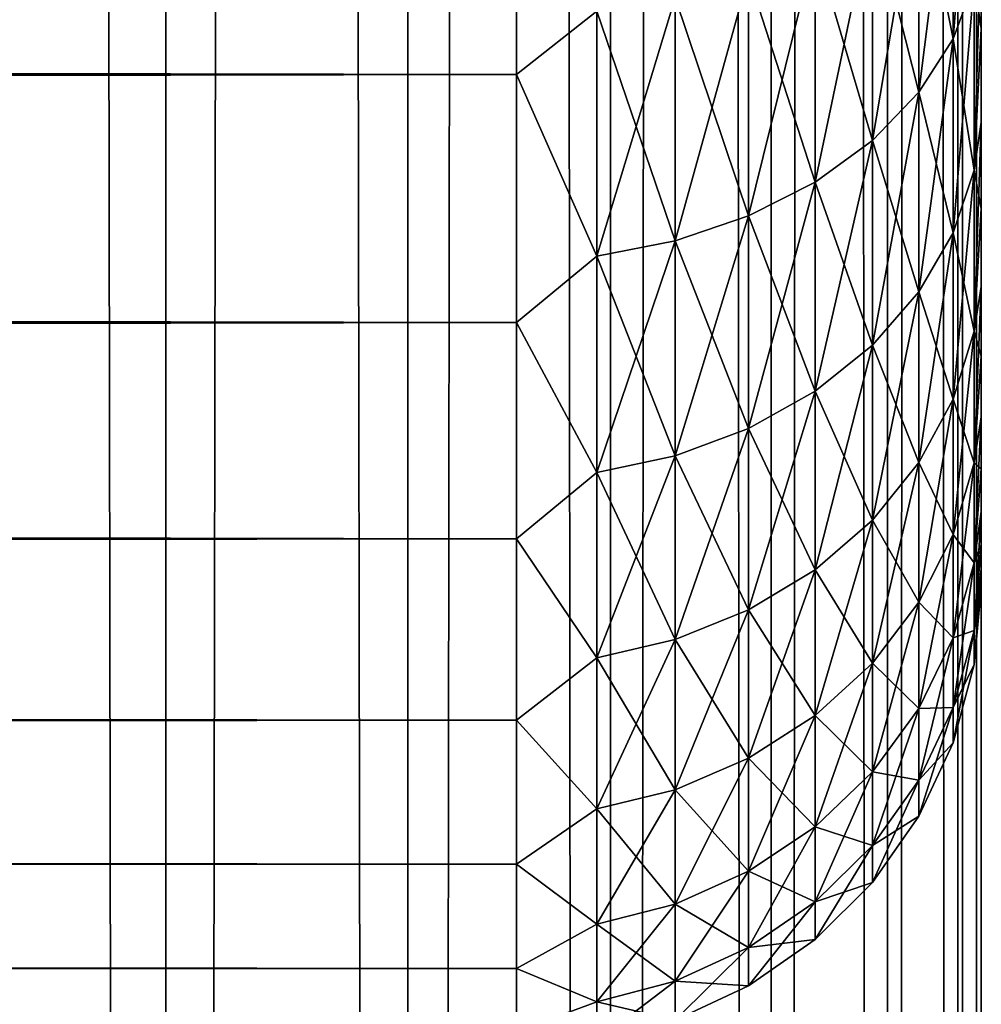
# Model space of a CAD drawing. Extents: x -265 to 265, y 0 to 747.
# Tile 118 of 256: x 260.86 to 265, y 147.71 to 151.95. Entities that reach past the tile are written whole.
import ezdxf

# ---------------------------------------------------------------- set-up
doc = ezdxf.new("R2010")
doc.units = 0
doc.header["$LTSCALE"] = 65.185185
for name, color, linetype in [('33', 7, 'CONTINUOUS'), ('36', 7, 'CONTINUOUS'), ('40', 7, 'CONTINUOUS'), ('87', 7, 'CONTINUOUS'), ('88', 7, 'CONTINUOUS')]:
    doc.layers.add(name, color=color, linetype=linetype)

msp = doc.modelspace()

# ---------------------------------------------------------------- linework, layer by layer
at = {"layer": '33', "color": 7, "linetype": 'CONTINUOUS'}
for points in [[(265, 151.9096, 20.807), (265, 152.3459, 20.3122), (265, 151.9096, 34.193), (265, 151.9096, 20.807)], [(265, 151.9096, 34.193), (265, 152.3459, 20.3122), (265, 152.3459, 34.6878), (265, 151.9096, 34.193)], [(265, 151.5053, 21.3282), (265, 151.9096, 20.807), (265, 151.5053, 33.6718), (265, 151.5053, 21.3282)], [(265, 151.5053, 33.6718), (265, 151.9096, 20.807), (265, 151.9096, 34.193), (265, 151.5053, 33.6718)], [(265, 151.1346, 21.8738), (265, 151.5053, 21.3282), (265, 151.1346, 33.1262), (265, 151.1346, 21.8738)], [(265, 151.1346, 33.1262), (265, 151.5053, 21.3282), (265, 151.5053, 33.6718), (265, 151.1346, 33.1262)], [(265, 150.7988, 22.4416), (265, 151.1346, 21.8738), (265, 150.7988, 32.5584), (265, 150.7988, 22.4416)], [(265, 150.7988, 32.5584), (265, 151.1346, 21.8738), (265, 151.1346, 33.1262), (265, 150.7988, 32.5584)], [(265, 150.4993, 23.0293), (265, 150.7988, 22.4416), (265, 150.4993, 31.9707), (265, 150.4993, 23.0293)], [(265, 150.4993, 31.9707), (265, 150.7988, 22.4416), (265, 150.7988, 32.5584), (265, 150.4993, 31.9707)], [(265, 150.2374, 23.6347), (265, 150.4993, 23.0293), (265, 150.2374, 31.3653), (265, 150.2374, 23.6347)], [(265, 150.2374, 31.3653), (265, 150.4993, 23.0293), (265, 150.4993, 31.9707), (265, 150.2374, 31.3653)], [(265, 150.0139, 24.2553), (265, 150.2374, 23.6347), (265, 150.0139, 30.7447), (265, 150.0139, 24.2553)], [(265, 150.0139, 30.7447), (265, 150.2374, 23.6347), (265, 150.2374, 31.3653), (265, 150.0139, 30.7447)], [(265, 149.8299, 24.8887), (265, 150.0139, 24.2553), (265, 149.8299, 30.1113), (265, 149.8299, 24.8887)], [(265, 149.8299, 30.1113), (265, 150.0139, 24.2553), (265, 150.0139, 30.7447), (265, 149.8299, 30.1113)], [(265, 149.686, 25.5325), (265, 149.8299, 24.8887), (265, 149.686, 29.4675), (265, 149.686, 25.5325)], [(265, 149.686, 29.4675), (265, 149.8299, 24.8887), (265, 149.8299, 30.1113), (265, 149.686, 29.4675)], [(265, 149.5828, 26.184), (265, 149.686, 25.5325), (265, 149.5828, 28.816), (265, 149.5828, 26.184)], [(265, 149.5828, 28.816), (265, 149.686, 25.5325), (265, 149.686, 29.4675), (265, 149.5828, 28.816)], [(265, 149.5207, 26.8407), (265, 149.5828, 26.184), (265, 149.5207, 28.1593), (265, 149.5207, 26.8407)], [(265, 149.5207, 28.1593), (265, 149.5828, 26.184), (265, 149.5828, 28.816), (265, 149.5207, 28.1593)], [(265, 149.5, 27.5), (265, 149.5207, 26.8407), (265, 149.5207, 28.1593), (265, 149.5, 27.5)]]:
    msp.add_3dface(points, dxfattribs=at)
at = {"layer": '36', "color": 7, "linetype": 'CONTINUOUS'}
for points in [[(-263, 151.711, 18.1436), (-263, 152.8992, 17.2127), (263, 151.711, 18.1436), (-263, 151.711, 18.1436)], [(263, 151.711, 18.1436), (-263, 152.8992, 17.2127), (263, 152.8992, 17.2127), (263, 151.711, 18.1436)], [(-263, 152.8992, 37.7873), (-263, 151.711, 36.8564), (263, 152.8992, 37.7873), (-263, 152.8992, 37.7873)], [(263, 152.8992, 37.7873), (-263, 151.711, 36.8564), (263, 151.711, 36.8564), (263, 152.8992, 37.7873)], [(-263, 150.6436, 19.211), (-263, 151.711, 18.1436), (263, 150.6436, 19.211), (-263, 150.6436, 19.211)], [(263, 150.6436, 19.211), (-263, 151.711, 18.1436), (263, 151.711, 18.1436), (263, 150.6436, 19.211)], [(-263, 151.711, 36.8564), (-263, 150.6436, 35.789), (263, 151.711, 36.8564), (-263, 151.711, 36.8564)], [(263, 151.711, 36.8564), (-263, 150.6436, 35.789), (263, 150.6436, 35.789), (263, 151.711, 36.8564)], [(-263, 149.7127, 20.3992), (-263, 150.6436, 19.211), (263, 149.7127, 20.3992), (-263, 149.7127, 20.3992)], [(263, 149.7127, 20.3992), (-263, 150.6436, 19.211), (263, 150.6436, 19.211), (263, 149.7127, 20.3992)], [(-263, 150.6436, 35.789), (-263, 149.7127, 34.6008), (263, 150.6436, 35.789), (-263, 150.6436, 35.789)], [(263, 150.6436, 35.789), (-263, 149.7127, 34.6008), (263, 149.7127, 34.6008), (263, 150.6436, 35.789)], [(-263, 148.9318, 21.691), (-263, 149.7127, 20.3992), (263, 148.9318, 21.691), (-263, 148.9318, 21.691)], [(263, 148.9318, 21.691), (-263, 149.7127, 20.3992), (263, 149.7127, 20.3992), (263, 148.9318, 21.691)], [(-263, 149.7127, 34.6008), (-263, 148.9318, 33.309), (263, 149.7127, 34.6008), (-263, 149.7127, 34.6008)], [(263, 149.7127, 34.6008), (-263, 148.9318, 33.309), (263, 148.9318, 33.309), (263, 149.7127, 34.6008)], [(-263, 148.3123, 23.0674), (-263, 148.9318, 21.691), (263, 148.3123, 23.0674), (-263, 148.3123, 23.0674)], [(263, 148.3123, 23.0674), (-263, 148.9318, 21.691), (263, 148.9318, 21.691), (263, 148.3123, 23.0674)], [(-263, 148.9318, 33.309), (-263, 148.3123, 31.9326), (263, 148.9318, 33.309), (-263, 148.9318, 33.309)], [(263, 148.9318, 33.309), (-263, 148.3123, 31.9326), (263, 148.3123, 31.9326), (263, 148.9318, 33.309)], [(-263, 147.8632, 24.5086), (-263, 148.3123, 23.0674), (263, 147.8632, 24.5086), (-263, 147.8632, 24.5086)], [(263, 147.8632, 24.5086), (-263, 148.3123, 23.0674), (263, 148.3123, 23.0674), (263, 147.8632, 24.5086)], [(-263, 148.3123, 31.9326), (-263, 147.8632, 30.4914), (263, 148.3123, 31.9326), (-263, 148.3123, 31.9326)], [(263, 148.3123, 31.9326), (-263, 147.8632, 30.4914), (263, 147.8632, 30.4914), (263, 148.3123, 31.9326)], [(-263, 147.5911, 25.9933), (-263, 147.8632, 24.5086), (263, 147.5911, 25.9933), (-263, 147.5911, 25.9933)], [(263, 147.5911, 25.9933), (-263, 147.8632, 24.5086), (263, 147.8632, 24.5086), (263, 147.5911, 25.9933)], [(-263, 147.8632, 30.4914), (-263, 147.5911, 29.0067), (263, 147.8632, 30.4914), (-263, 147.8632, 30.4914)], [(263, 147.8632, 30.4914), (-263, 147.5911, 29.0067), (263, 147.5911, 29.0067), (263, 147.8632, 30.4914)]]:
    msp.add_3dface(points, dxfattribs=at)
at = {"layer": '40', "color": 7, "linetype": 'CONTINUOUS'}
for points in [[(264.9696, 152.11, 34.9439), (264.9696, 153.0275, 35.8095), (264.8793, 151.8648, 35.1752), (264.9696, 152.11, 34.9439)], [(264.8793, 151.8648, 35.1752), (264.9696, 153.0275, 35.8095), (264.8793, 152.8108, 36.0677), (264.8793, 151.8648, 35.1752)], [(263, 152.8992, 37.7873), (263, 151.711, 36.8564), (263.3449, 151.9844, 37.0526), (263, 152.8992, 37.7873)], [(263, 151.711, 18.1436), (263, 152.8992, 17.2127), (263.3449, 151.9844, 17.9474), (263, 151.711, 18.1436)], [(264.8793, 152.8108, 18.9323), (264.8793, 151.8648, 19.8248), (264.7317, 152.6076, 18.69), (264.8793, 152.8108, 18.9323)], [(264.8793, 151.8648, 35.1752), (264.8793, 152.8108, 36.0677), (264.7317, 151.6348, 35.3922), (264.8793, 151.8648, 35.1752)], [(264.7317, 151.6348, 35.3922), (264.8793, 152.8108, 36.0677), (264.7317, 152.6076, 36.31), (264.7317, 151.6348, 35.3922)], [(264.8793, 152.8108, 18.9323), (264.9696, 152.11, 20.0561), (264.8793, 151.8648, 19.8248), (264.8793, 152.8108, 18.9323)], [(264.7317, 152.6076, 18.69), (264.7317, 151.6348, 19.6078), (264.5314, 152.4239, 18.4711), (264.7317, 152.6076, 18.69)], [(264.7317, 151.6348, 35.3922), (264.7317, 152.6076, 36.31), (264.5314, 151.4269, 35.5883), (264.7317, 151.6348, 35.3922)], [(264.5314, 151.4269, 35.5883), (264.7317, 152.6076, 36.31), (264.5314, 152.4239, 36.5289), (264.5314, 151.4269, 35.5883)], [(264.7317, 152.6076, 18.69), (264.8793, 151.8648, 19.8248), (264.7317, 151.6348, 19.6078), (264.7317, 152.6076, 18.69)], [(264.5314, 152.4239, 18.4711), (264.5314, 151.4269, 19.4117), (264.2845, 152.2653, 18.2822), (264.5314, 152.4239, 18.4711)], [(264.5314, 151.4269, 35.5883), (264.5314, 152.4239, 36.5289), (264.2845, 151.2475, 35.7575), (264.5314, 151.4269, 35.5883)], [(264.2845, 151.2475, 35.7575), (264.5314, 152.4239, 36.5289), (264.2845, 152.2653, 36.7178), (264.2845, 151.2475, 35.7575)], [(264.5314, 152.4239, 18.4711), (264.7317, 151.6348, 19.6078), (264.5314, 151.4269, 19.4117), (264.5314, 152.4239, 18.4711)], [(265, 152.3459, 20.3122), (265, 151.9096, 20.807), (264.9696, 152.11, 20.0561), (265, 152.3459, 20.3122)], [(265, 151.9096, 34.193), (265, 152.3459, 34.6878), (264.9696, 151.2991, 33.9776), (265, 151.9096, 34.193)], [(264.9696, 151.2991, 33.9776), (265, 152.3459, 34.6878), (264.9696, 152.11, 34.9439), (264.9696, 151.2991, 33.9776)], [(264.2845, 152.2653, 18.2822), (264.2845, 151.2475, 19.2425), (263.9985, 152.1368, 18.129), (264.2845, 152.2653, 18.2822)], [(264.2845, 151.2475, 35.7575), (264.2845, 152.2653, 36.7178), (263.9985, 151.1021, 35.8947), (264.2845, 151.2475, 35.7575)], [(263.9985, 151.1021, 35.8947), (264.2845, 152.2653, 36.7178), (263.9985, 152.1368, 36.871), (263.9985, 151.1021, 35.8947)], [(264.2845, 152.2653, 18.2822), (264.5314, 151.4269, 19.4117), (264.2845, 151.2475, 19.2425), (264.2845, 152.2653, 18.2822)], [(263.9985, 152.1368, 18.129), (263.9985, 151.1021, 19.1053), (263.6821, 152.0422, 18.0163), (263.9985, 152.1368, 18.129)], [(263.9985, 151.1021, 35.8947), (263.9985, 152.1368, 36.871), (263.6821, 150.995, 35.9957), (263.9985, 151.1021, 35.8947)], [(263.6821, 150.995, 35.9957), (263.9985, 152.1368, 36.871), (263.6821, 152.0422, 36.9837), (263.6821, 150.995, 35.9957)], [(263.9985, 152.1368, 18.129), (264.2845, 151.2475, 19.2425), (263.9985, 151.1021, 19.1053), (263.9985, 152.1368, 18.129)], [(264.9696, 152.11, 20.0561), (264.9696, 151.2991, 21.0224), (264.8793, 151.8648, 19.8248), (264.9696, 152.11, 20.0561)], [(264.9696, 151.2991, 33.9776), (264.9696, 152.11, 34.9439), (264.8793, 151.0288, 34.1788), (264.9696, 151.2991, 33.9776)], [(264.8793, 151.0288, 34.1788), (264.9696, 152.11, 34.9439), (264.8793, 151.8648, 35.1752), (264.8793, 151.0288, 34.1788)], [(264.9696, 152.11, 20.0561), (265, 151.9096, 20.807), (264.9696, 151.2991, 21.0224), (264.9696, 152.11, 20.0561)], [(263.6821, 152.0422, 18.0163), (263.6821, 150.995, 19.0043), (263.3449, 151.9844, 17.9474), (263.6821, 152.0422, 18.0163)], [(263.6821, 150.995, 35.9957), (263.6821, 152.0422, 36.9837), (263.3449, 150.9296, 36.0575), (263.6821, 150.995, 35.9957)], [(263.3449, 150.9296, 36.0575), (263.6821, 152.0422, 36.9837), (263.3449, 151.9844, 37.0526), (263.3449, 150.9296, 36.0575)], [(263.6821, 152.0422, 18.0163), (263.9985, 151.1021, 19.1053), (263.6821, 150.995, 19.0043), (263.6821, 152.0422, 18.0163)], [(263, 151.711, 36.8564), (263.3449, 150.9296, 36.0575), (263.3449, 151.9844, 37.0526), (263, 151.711, 36.8564)], [(263, 151.711, 18.1436), (263.3449, 151.9844, 17.9474), (263.3449, 150.9296, 18.9425), (263, 151.711, 18.1436)], [(263.3449, 151.9844, 17.9474), (263.6821, 150.995, 19.0043), (263.3449, 150.9296, 18.9425), (263.3449, 151.9844, 17.9474)], [(265, 151.9096, 20.807), (265, 151.5053, 21.3282), (264.9696, 151.2991, 21.0224), (265, 151.9096, 20.807)], [(265, 151.5053, 33.6718), (265, 151.9096, 34.193), (264.9696, 151.2991, 33.9776), (265, 151.5053, 33.6718)], [(264.8793, 151.8648, 19.8248), (264.8793, 151.0288, 20.8212), (264.7317, 151.6348, 19.6078), (264.8793, 151.8648, 19.8248)], [(264.8793, 151.0288, 34.1788), (264.8793, 151.8648, 35.1752), (264.7317, 150.7751, 34.3677), (264.8793, 151.0288, 34.1788)], [(264.7317, 150.7751, 34.3677), (264.8793, 151.8648, 35.1752), (264.7317, 151.6348, 35.3922), (264.7317, 150.7751, 34.3677)], [(264.8793, 151.8648, 19.8248), (264.9696, 151.2991, 21.0224), (264.8793, 151.0288, 20.8212), (264.8793, 151.8648, 19.8248)], [(263, 151.711, 36.8564), (263, 150.6436, 35.789), (263.3449, 150.9296, 36.0575), (263, 151.711, 36.8564)], [(263, 150.6436, 19.211), (263, 151.711, 18.1436), (263.3449, 150.9296, 18.9425), (263, 150.6436, 19.211)], [(264.7317, 151.6348, 19.6078), (264.7317, 150.7751, 20.6323), (264.5314, 151.4269, 19.4117), (264.7317, 151.6348, 19.6078)], [(264.7317, 150.7751, 34.3677), (264.7317, 151.6348, 35.3922), (264.5314, 150.5459, 34.5383), (264.7317, 150.7751, 34.3677)], [(264.5314, 150.5459, 34.5383), (264.7317, 151.6348, 35.3922), (264.5314, 151.4269, 35.5883), (264.5314, 150.5459, 34.5383)], [(264.7317, 151.6348, 19.6078), (264.8793, 151.0288, 20.8212), (264.7317, 150.7751, 20.6323), (264.7317, 151.6348, 19.6078)], [(265, 151.5053, 21.3282), (265, 151.1346, 21.8738), (264.9696, 151.2991, 21.0224), (265, 151.5053, 21.3282)], [(265, 151.1346, 33.1262), (265, 151.5053, 33.6718), (264.9696, 150.606, 32.9236), (265, 151.1346, 33.1262)], [(264.9696, 150.606, 32.9236), (265, 151.5053, 33.6718), (264.9696, 151.2991, 33.9776), (264.9696, 150.606, 32.9236)], [(264.5314, 151.4269, 19.4117), (264.5314, 150.5459, 20.4617), (264.2845, 151.2475, 19.2425), (264.5314, 151.4269, 19.4117)], [(264.5314, 150.5459, 34.5383), (264.5314, 151.4269, 35.5883), (264.2845, 150.3481, 34.6856), (264.5314, 150.5459, 34.5383)], [(264.2845, 150.3481, 34.6856), (264.5314, 151.4269, 35.5883), (264.2845, 151.2475, 35.7575), (264.2845, 150.3481, 34.6856)], [(264.5314, 151.4269, 19.4117), (264.7317, 150.7751, 20.6323), (264.5314, 150.5459, 20.4617), (264.5314, 151.4269, 19.4117)], [(264.9696, 151.2991, 21.0224), (264.9696, 150.606, 22.0764), (264.8793, 151.0288, 20.8212), (264.9696, 151.2991, 21.0224)], [(264.9696, 150.606, 32.9236), (264.9696, 151.2991, 33.9776), (264.8793, 150.3141, 33.0922), (264.9696, 150.606, 32.9236)], [(264.8793, 150.3141, 33.0922), (264.9696, 151.2991, 33.9776), (264.8793, 151.0288, 34.1788), (264.8793, 150.3141, 33.0922)], [(264.9696, 151.2991, 21.0224), (265, 151.1346, 21.8738), (264.9696, 150.606, 22.0764), (264.9696, 151.2991, 21.0224)], [(264.2845, 151.2475, 19.2425), (264.2845, 150.3481, 20.3144), (263.9985, 151.1021, 19.1053), (264.2845, 151.2475, 19.2425)], [(264.2845, 150.3481, 34.6856), (264.2845, 151.2475, 35.7575), (263.9985, 150.1877, 34.805), (264.2845, 150.3481, 34.6856)], [(263.9985, 150.1877, 34.805), (264.2845, 151.2475, 35.7575), (263.9985, 151.1021, 35.8947), (263.9985, 150.1877, 34.805)], [(264.2845, 151.2475, 19.2425), (264.5314, 150.5459, 20.4617), (264.2845, 150.3481, 20.3144), (264.2845, 151.2475, 19.2425)], [(263.9985, 151.1021, 19.1053), (263.9985, 150.1877, 20.195), (263.6821, 150.995, 19.0043), (263.9985, 151.1021, 19.1053)], [(263.9985, 150.1877, 34.805), (263.9985, 151.1021, 35.8947), (263.6821, 150.0696, 34.8929), (263.9985, 150.1877, 34.805)], [(263.6821, 150.0696, 34.8929), (263.9985, 151.1021, 35.8947), (263.6821, 150.995, 35.9957), (263.6821, 150.0696, 34.8929)], [(263.9985, 151.1021, 19.1053), (264.2845, 150.3481, 20.3144), (263.9985, 150.1877, 20.195), (263.9985, 151.1021, 19.1053)], [(265, 151.1346, 21.8738), (265, 150.7988, 22.4416), (264.9696, 150.606, 22.0764), (265, 151.1346, 21.8738)], [(265, 150.7988, 32.5584), (265, 151.1346, 33.1262), (264.9696, 150.606, 32.9236), (265, 150.7988, 32.5584)], [(264.8793, 151.0288, 20.8212), (264.8793, 150.3141, 21.9078), (264.7317, 150.7751, 20.6323), (264.8793, 151.0288, 20.8212)], [(264.8793, 150.3141, 33.0922), (264.8793, 151.0288, 34.1788), (264.7317, 150.0402, 33.2503), (264.8793, 150.3141, 33.0922)], [(264.7317, 150.0402, 33.2503), (264.8793, 151.0288, 34.1788), (264.7317, 150.7751, 34.3677), (264.7317, 150.0402, 33.2503)], [(264.8793, 151.0288, 20.8212), (264.9696, 150.606, 22.0764), (264.8793, 150.3141, 21.9078), (264.8793, 151.0288, 20.8212)], [(263.6821, 150.995, 19.0043), (263.6821, 150.0696, 20.1071), (263.3449, 150.9296, 18.9425), (263.6821, 150.995, 19.0043)], [(263.6821, 150.0696, 34.8929), (263.6821, 150.995, 35.9957), (263.3449, 149.9975, 34.9466), (263.6821, 150.0696, 34.8929)], [(263.3449, 149.9975, 34.9466), (263.6821, 150.995, 35.9957), (263.3449, 150.9296, 36.0575), (263.3449, 149.9975, 34.9466)], [(263.6821, 150.995, 19.0043), (263.9985, 150.1877, 20.195), (263.6821, 150.0696, 20.1071), (263.6821, 150.995, 19.0043)], [(263, 150.6436, 35.789), (263.3449, 149.9975, 34.9466), (263.3449, 150.9296, 36.0575), (263, 150.6436, 35.789)], [(263, 150.6436, 19.211), (263.3449, 150.9296, 18.9425), (263.3449, 149.9975, 20.0534), (263, 150.6436, 19.211)], [(263.3449, 150.9296, 18.9425), (263.6821, 150.0696, 20.1071), (263.3449, 149.9975, 20.0534), (263.3449, 150.9296, 18.9425)], [(264.7317, 150.7751, 20.6323), (264.7317, 150.0402, 21.7497), (264.5314, 150.5459, 20.4617), (264.7317, 150.7751, 20.6323)], [(264.7317, 150.0402, 33.2503), (264.7317, 150.7751, 34.3677), (264.5314, 149.7927, 33.3932), (264.7317, 150.0402, 33.2503)], [(264.5314, 149.7927, 33.3932), (264.7317, 150.7751, 34.3677), (264.5314, 150.5459, 34.5383), (264.5314, 149.7927, 33.3932)], [(264.7317, 150.7751, 20.6323), (264.8793, 150.3141, 21.9078), (264.7317, 150.0402, 21.7497), (264.7317, 150.7751, 20.6323)], [(265, 150.7988, 22.4416), (265, 150.4993, 23.0293), (264.9696, 150.606, 22.0764), (265, 150.7988, 22.4416)], [(265, 150.4993, 31.9707), (265, 150.7988, 32.5584), (264.9696, 150.0398, 31.7964), (265, 150.4993, 31.9707)], [(264.9696, 150.0398, 31.7964), (265, 150.7988, 32.5584), (264.9696, 150.606, 32.9236), (264.9696, 150.0398, 31.7964)], [(263, 150.6436, 35.789), (263, 149.7127, 34.6008), (263.3449, 149.9975, 34.9466), (263, 150.6436, 35.789)], [(263, 149.7127, 20.3992), (263, 150.6436, 19.211), (263.3449, 149.9975, 20.0534), (263, 149.7127, 20.3992)], [(264.9696, 150.606, 22.0764), (264.9696, 150.0398, 23.2036), (264.8793, 150.3141, 21.9078), (264.9696, 150.606, 22.0764)], [(264.9696, 150.0398, 31.7964), (264.9696, 150.606, 32.9236), (264.8793, 149.7303, 31.9299), (264.9696, 150.0398, 31.7964)], [(264.8793, 149.7303, 31.9299), (264.9696, 150.606, 32.9236), (264.8793, 150.3141, 33.0922), (264.8793, 149.7303, 31.9299)], [(264.9696, 150.606, 22.0764), (265, 150.4993, 23.0293), (264.9696, 150.0398, 23.2036), (264.9696, 150.606, 22.0764)], [(264.5314, 150.5459, 20.4617), (264.5314, 149.7927, 21.6068), (264.2845, 150.3481, 20.3144), (264.5314, 150.5459, 20.4617)], [(264.5314, 149.7927, 33.3932), (264.5314, 150.5459, 34.5383), (264.2845, 149.5791, 33.5165), (264.5314, 149.7927, 33.3932)], [(264.2845, 149.5791, 33.5165), (264.5314, 150.5459, 34.5383), (264.2845, 150.3481, 34.6856), (264.2845, 149.5791, 33.5165)], [(264.5314, 150.5459, 20.4617), (264.7317, 150.0402, 21.7497), (264.5314, 149.7927, 21.6068), (264.5314, 150.5459, 20.4617)], [(265, 150.4993, 23.0293), (265, 150.2374, 23.6347), (264.9696, 150.0398, 23.2036), (265, 150.4993, 23.0293)], [(265, 150.2374, 31.3653), (265, 150.4993, 31.9707), (264.9696, 150.0398, 31.7964), (265, 150.2374, 31.3653)], [(264.2845, 150.3481, 20.3144), (264.2845, 149.5791, 21.4835), (263.9985, 150.1877, 20.195), (264.2845, 150.3481, 20.3144)], [(264.2845, 149.5791, 33.5165), (264.2845, 150.3481, 34.6856), (263.9985, 149.406, 33.6165), (264.2845, 149.5791, 33.5165)], [(263.9985, 149.406, 33.6165), (264.2845, 150.3481, 34.6856), (263.9985, 150.1877, 34.805), (263.9985, 149.406, 33.6165)], [(264.2845, 150.3481, 20.3144), (264.5314, 149.7927, 21.6068), (264.2845, 149.5791, 21.4835), (264.2845, 150.3481, 20.3144)], [(264.8793, 150.3141, 21.9078), (264.8793, 149.7303, 23.0701), (264.7317, 150.0402, 21.7497), (264.8793, 150.3141, 21.9078)], [(264.8793, 149.7303, 31.9299), (264.8793, 150.3141, 33.0922), (264.7317, 149.44, 32.0552), (264.8793, 149.7303, 31.9299)], [(264.7317, 149.44, 32.0552), (264.8793, 150.3141, 33.0922), (264.7317, 150.0402, 33.2503), (264.7317, 149.44, 32.0552)], [(264.8793, 150.3141, 21.9078), (264.9696, 150.0398, 23.2036), (264.8793, 149.7303, 23.0701), (264.8793, 150.3141, 21.9078)], [(265, 150.2374, 23.6347), (265, 150.0139, 24.2553), (264.9696, 150.0398, 23.2036), (265, 150.2374, 23.6347)], [(265, 150.0139, 30.7447), (265, 150.2374, 31.3653), (264.9696, 149.6084, 30.611), (265, 150.0139, 30.7447)], [(264.9696, 149.6084, 30.611), (265, 150.2374, 31.3653), (264.9696, 150.0398, 31.7964), (264.9696, 149.6084, 30.611)], [(263.9985, 150.1877, 20.195), (263.9985, 149.406, 21.3835), (263.6821, 150.0696, 20.1071), (263.9985, 150.1877, 20.195)], [(263.9985, 149.406, 33.6165), (263.9985, 150.1877, 34.805), (263.6821, 149.2785, 33.6901), (263.9985, 149.406, 33.6165)], [(263.6821, 149.2785, 33.6901), (263.9985, 150.1877, 34.805), (263.6821, 150.0696, 34.8929), (263.6821, 149.2785, 33.6901)], [(263.9985, 150.1877, 20.195), (264.2845, 149.5791, 21.4835), (263.9985, 149.406, 21.3835), (263.9985, 150.1877, 20.195)], [(263.6821, 150.0696, 20.1071), (263.6821, 149.2785, 21.3099), (263.3449, 149.9975, 20.0534), (263.6821, 150.0696, 20.1071)], [(263.6821, 149.2785, 33.6901), (263.6821, 150.0696, 34.8929), (263.3449, 149.2006, 33.735), (263.6821, 149.2785, 33.6901)], [(263.3449, 149.2006, 33.735), (263.6821, 150.0696, 34.8929), (263.3449, 149.9975, 34.9466), (263.3449, 149.2006, 33.735)], [(263.6821, 150.0696, 20.1071), (263.9985, 149.406, 21.3835), (263.6821, 149.2785, 21.3099), (263.6821, 150.0696, 20.1071)], [(264.7317, 150.0402, 21.7497), (264.7317, 149.44, 22.9448), (264.5314, 149.7927, 21.6068), (264.7317, 150.0402, 21.7497)], [(264.7317, 149.44, 32.0552), (264.7317, 150.0402, 33.2503), (264.5314, 149.1776, 32.1683), (264.7317, 149.44, 32.0552)], [(264.5314, 149.1776, 32.1683), (264.7317, 150.0402, 33.2503), (264.5314, 149.7927, 33.3932), (264.5314, 149.1776, 32.1683)], [(264.7317, 150.0402, 21.7497), (264.8793, 149.7303, 23.0701), (264.7317, 149.44, 22.9448), (264.7317, 150.0402, 21.7497)], [(264.9696, 150.0398, 23.2036), (264.9696, 149.6084, 24.389), (264.8793, 149.7303, 23.0701), (264.9696, 150.0398, 23.2036)], [(264.9696, 149.6084, 30.611), (264.9696, 150.0398, 31.7964), (264.8793, 149.2855, 30.7077), (264.9696, 149.6084, 30.611)], [(264.8793, 149.2855, 30.7077), (264.9696, 150.0398, 31.7964), (264.8793, 149.7303, 31.9299), (264.8793, 149.2855, 30.7077)], [(264.9696, 150.0398, 23.2036), (265, 150.0139, 24.2553), (264.9696, 149.6084, 24.389), (264.9696, 150.0398, 23.2036)], [(265, 150.0139, 24.2553), (265, 149.8299, 24.8887), (264.9696, 149.6084, 24.389), (265, 150.0139, 24.2553)], [(265, 149.8299, 30.1113), (265, 150.0139, 30.7447), (264.9696, 149.6084, 30.611), (265, 149.8299, 30.1113)], [(263, 149.7127, 34.6008), (263.3449, 149.2006, 33.735), (263.3449, 149.9975, 34.9466), (263, 149.7127, 34.6008)], [(263, 149.7127, 20.3992), (263.3449, 149.9975, 20.0534), (263.3449, 149.2006, 21.265), (263, 149.7127, 20.3992)], [(263.3449, 149.9975, 20.0534), (263.6821, 149.2785, 21.3099), (263.3449, 149.2006, 21.265), (263.3449, 149.9975, 20.0534)], [(264.5314, 149.7927, 21.6068), (264.5314, 149.1776, 22.8317), (264.2845, 149.5791, 21.4835), (264.5314, 149.7927, 21.6068)], [(264.5314, 149.1776, 32.1683), (264.5314, 149.7927, 33.3932), (264.2845, 148.9511, 32.266), (264.5314, 149.1776, 32.1683)], [(264.2845, 148.9511, 32.266), (264.5314, 149.7927, 33.3932), (264.2845, 149.5791, 33.5165), (264.2845, 148.9511, 32.266)], [(264.5314, 149.7927, 21.6068), (264.7317, 149.44, 22.9448), (264.5314, 149.1776, 22.8317), (264.5314, 149.7927, 21.6068)], [(265, 149.8299, 24.8887), (265, 149.686, 25.5325), (264.9696, 149.6084, 24.389), (265, 149.8299, 24.8887)], [(265, 149.686, 29.4675), (265, 149.8299, 30.1113), (264.9696, 149.3175, 29.3836), (265, 149.686, 29.4675)], [(264.9696, 149.3175, 29.3836), (265, 149.8299, 30.1113), (264.9696, 149.6084, 30.611), (264.9696, 149.3175, 29.3836)], [(263, 149.7127, 34.6008), (263, 148.9318, 33.309), (263.3449, 149.2006, 33.735), (263, 149.7127, 34.6008)], [(263, 148.9318, 21.691), (263, 149.7127, 20.3992), (263.3449, 149.2006, 21.265), (263, 148.9318, 21.691)], [(264.8793, 149.7303, 23.0701), (264.8793, 149.2855, 24.2923), (264.7317, 149.44, 22.9448), (264.8793, 149.7303, 23.0701)], [(264.8793, 149.2855, 30.7077), (264.8793, 149.7303, 31.9299), (264.7317, 148.9825, 30.7984), (264.8793, 149.2855, 30.7077)], [(264.7317, 148.9825, 30.7984), (264.8793, 149.7303, 31.9299), (264.7317, 149.44, 32.0552), (264.7317, 148.9825, 30.7984)], [(264.8793, 149.7303, 23.0701), (264.9696, 149.6084, 24.389), (264.8793, 149.2855, 24.2923), (264.8793, 149.7303, 23.0701)], [(265, 149.686, 25.5325), (265, 149.5828, 26.184), (264.9696, 149.3175, 25.6164), (265, 149.686, 25.5325)], [(264.9696, 149.6084, 24.389), (265, 149.686, 25.5325), (264.9696, 149.3175, 25.6164), (264.9696, 149.6084, 24.389)], [(265, 149.5828, 28.816), (265, 149.686, 29.4675), (264.9696, 149.3175, 29.3836), (265, 149.5828, 28.816)], [(264.2845, 149.5791, 21.4835), (264.2845, 148.9511, 22.734), (263.9985, 149.406, 21.3835), (264.2845, 149.5791, 21.4835)], [(264.2845, 148.9511, 32.266), (264.2845, 149.5791, 33.5165), (263.9985, 148.7675, 32.3452), (264.2845, 148.9511, 32.266)], [(263.9985, 148.7675, 32.3452), (264.2845, 149.5791, 33.5165), (263.9985, 149.406, 33.6165), (263.9985, 148.7675, 32.3452)], [(264.2845, 149.5791, 21.4835), (264.5314, 149.1776, 22.8317), (264.2845, 148.9511, 22.734), (264.2845, 149.5791, 21.4835)], [(264.9696, 149.6084, 24.389), (264.9696, 149.3175, 25.6164), (264.8793, 149.2855, 24.2923), (264.9696, 149.6084, 24.389)], [(264.9696, 149.3175, 29.3836), (264.9696, 149.6084, 30.611), (264.8793, 148.9855, 29.4421), (264.9696, 149.3175, 29.3836)], [(264.8793, 148.9855, 29.4421), (264.9696, 149.6084, 30.611), (264.8793, 149.2855, 30.7077), (264.8793, 148.9855, 29.4421)], [(265, 149.5828, 26.184), (265, 149.5207, 26.8407), (264.9696, 149.3175, 25.6164), (265, 149.5828, 26.184)], [(265, 149.5207, 28.1593), (265, 149.5828, 28.816), (264.9696, 149.1711, 28.1307), (265, 149.5207, 28.1593)], [(264.9696, 149.1711, 28.1307), (265, 149.5828, 28.816), (264.9696, 149.3175, 29.3836), (264.9696, 149.1711, 28.1307)], [(265, 149.5207, 26.8407), (265, 149.5, 27.5), (264.9696, 149.1711, 26.8693), (265, 149.5207, 26.8407)], [(264.9696, 149.3175, 25.6164), (265, 149.5207, 26.8407), (264.9696, 149.1711, 26.8693), (264.9696, 149.3175, 25.6164)], [(265, 149.5, 27.5), (265, 149.5207, 28.1593), (264.9696, 149.1711, 28.1307), (265, 149.5, 27.5)], [(264.9696, 149.1711, 26.8693), (265, 149.5, 27.5), (264.9696, 149.1711, 28.1307), (264.9696, 149.1711, 26.8693)], [(264.7317, 149.44, 22.9448), (264.7317, 148.9825, 24.2016), (264.5314, 149.1776, 22.8317), (264.7317, 149.44, 22.9448)], [(264.7317, 148.9825, 30.7984), (264.7317, 149.44, 32.0552), (264.5314, 148.7088, 30.8804), (264.7317, 148.9825, 30.7984)], [(264.5314, 148.7088, 30.8804), (264.7317, 149.44, 32.0552), (264.5314, 149.1776, 32.1683), (264.5314, 148.7088, 30.8804)], [(264.7317, 149.44, 22.9448), (264.8793, 149.2855, 24.2923), (264.7317, 148.9825, 24.2016), (264.7317, 149.44, 22.9448)], [(263.9985, 149.406, 21.3835), (263.9985, 148.7675, 22.6548), (263.6821, 149.2785, 21.3099), (263.9985, 149.406, 21.3835)], [(263.9985, 148.7675, 32.3452), (263.9985, 149.406, 33.6165), (263.6821, 148.6324, 32.4035), (263.9985, 148.7675, 32.3452)], [(263.6821, 148.6324, 32.4035), (263.9985, 149.406, 33.6165), (263.6821, 149.2785, 33.6901), (263.6821, 148.6324, 32.4035)], [(263.9985, 149.406, 21.3835), (264.2845, 148.9511, 22.734), (263.9985, 148.7675, 22.6548), (263.9985, 149.406, 21.3835)], [(264.8793, 149.2855, 24.2923), (264.8793, 148.9855, 25.5579), (264.7317, 148.9825, 24.2016), (264.8793, 149.2855, 24.2923)], [(264.8793, 148.9855, 29.4421), (264.8793, 149.2855, 30.7077), (264.7317, 148.6741, 29.4971), (264.8793, 148.9855, 29.4421)], [(264.7317, 148.6741, 29.4971), (264.8793, 149.2855, 30.7077), (264.7317, 148.9825, 30.7984), (264.7317, 148.6741, 29.4971)], [(264.9696, 149.3175, 25.6164), (264.9696, 149.1711, 26.8693), (264.8793, 148.9855, 25.5579), (264.9696, 149.3175, 25.6164)], [(264.8793, 149.2855, 24.2923), (264.9696, 149.3175, 25.6164), (264.8793, 148.9855, 25.5579), (264.8793, 149.2855, 24.2923)], [(264.9696, 149.1711, 28.1307), (264.9696, 149.3175, 29.3836), (264.8793, 148.8346, 28.1503), (264.9696, 149.1711, 28.1307)], [(264.8793, 148.8346, 28.1503), (264.9696, 149.3175, 29.3836), (264.8793, 148.9855, 29.4421), (264.8793, 148.8346, 28.1503)], [(263.6821, 149.2785, 21.3099), (263.6821, 148.6324, 22.5965), (263.3449, 149.2006, 21.265), (263.6821, 149.2785, 21.3099)], [(263.6821, 148.6324, 32.4035), (263.6821, 149.2785, 33.6901), (263.3449, 148.5498, 32.4391), (263.6821, 148.6324, 32.4035)], [(263.3449, 148.5498, 32.4391), (263.6821, 149.2785, 33.6901), (263.3449, 149.2006, 33.735), (263.3449, 148.5498, 32.4391)], [(263.6821, 149.2785, 21.3099), (263.9985, 148.7675, 22.6548), (263.6821, 148.6324, 22.5965), (263.6821, 149.2785, 21.3099)], [(263, 148.9318, 33.309), (263.3449, 148.5498, 32.4391), (263.3449, 149.2006, 33.735), (263, 148.9318, 33.309)], [(263, 148.9318, 21.691), (263.3449, 149.2006, 21.265), (263.3449, 148.5498, 22.5609), (263, 148.9318, 21.691)], [(263.3449, 149.2006, 21.265), (263.6821, 148.6324, 22.5965), (263.3449, 148.5498, 22.5609), (263.3449, 149.2006, 21.265)], [(264.5314, 149.1776, 22.8317), (264.5314, 148.7088, 24.1196), (264.2845, 148.9511, 22.734), (264.5314, 149.1776, 22.8317)], [(264.5314, 148.7088, 30.8804), (264.5314, 149.1776, 32.1683), (264.2845, 148.4725, 30.9511), (264.5314, 148.7088, 30.8804)], [(264.2845, 148.4725, 30.9511), (264.5314, 149.1776, 32.1683), (264.2845, 148.9511, 32.266), (264.2845, 148.4725, 30.9511)], [(264.5314, 149.1776, 22.8317), (264.7317, 148.9825, 24.2016), (264.5314, 148.7088, 24.1196), (264.5314, 149.1776, 22.8317)], [(264.9696, 149.1711, 26.8693), (264.9696, 149.1711, 28.1307), (264.8793, 148.8346, 26.8497), (264.9696, 149.1711, 26.8693)], [(264.8793, 148.9855, 25.5579), (264.9696, 149.1711, 26.8693), (264.8793, 148.8346, 26.8497), (264.8793, 148.9855, 25.5579)], [(264.8793, 148.8346, 26.8497), (264.9696, 149.1711, 28.1307), (264.8793, 148.8346, 28.1503), (264.8793, 148.8346, 26.8497)], [(264.8793, 148.9855, 25.5579), (264.8793, 148.8346, 26.8497), (264.7317, 148.6741, 25.5029), (264.8793, 148.9855, 25.5579)], [(264.7317, 148.9825, 24.2016), (264.8793, 148.9855, 25.5579), (264.7317, 148.6741, 25.5029), (264.7317, 148.9825, 24.2016)], [(264.8793, 148.8346, 28.1503), (264.8793, 148.9855, 29.4421), (264.7317, 148.5189, 28.1687), (264.8793, 148.8346, 28.1503)], [(264.7317, 148.5189, 28.1687), (264.8793, 148.9855, 29.4421), (264.7317, 148.6741, 29.4971), (264.7317, 148.5189, 28.1687)], [(264.2845, 148.9511, 22.734), (264.2845, 148.4725, 24.0489), (263.9985, 148.7675, 22.6548), (264.2845, 148.9511, 22.734)], [(264.2845, 148.4725, 30.9511), (264.2845, 148.9511, 32.266), (263.9985, 148.281, 31.0084), (264.2845, 148.4725, 30.9511)], [(263.9985, 148.281, 31.0084), (264.2845, 148.9511, 32.266), (263.9985, 148.7675, 32.3452), (263.9985, 148.281, 31.0084)], [(264.2845, 148.9511, 22.734), (264.5314, 148.7088, 24.1196), (264.2845, 148.4725, 24.0489), (264.2845, 148.9511, 22.734)], [(264.7317, 148.9825, 24.2016), (264.7317, 148.6741, 25.5029), (264.5314, 148.7088, 24.1196), (264.7317, 148.9825, 24.2016)], [(264.7317, 148.6741, 29.4971), (264.7317, 148.9825, 30.7984), (264.5314, 148.3927, 29.5467), (264.7317, 148.6741, 29.4971)], [(264.5314, 148.3927, 29.5467), (264.7317, 148.9825, 30.7984), (264.5314, 148.7088, 30.8804), (264.5314, 148.3927, 29.5467)], [(263, 148.9318, 33.309), (263, 148.3123, 31.9326), (263.3449, 148.5498, 32.4391), (263, 148.9318, 33.309)], [(263, 148.3123, 23.0674), (263, 148.9318, 21.691), (263.3449, 148.5498, 22.5609), (263, 148.3123, 23.0674)], [(264.8793, 148.8346, 26.8497), (264.8793, 148.8346, 28.1503), (264.7317, 148.5189, 26.8313), (264.8793, 148.8346, 26.8497)], [(264.7317, 148.6741, 25.5029), (264.8793, 148.8346, 26.8497), (264.7317, 148.5189, 26.8313), (264.7317, 148.6741, 25.5029)], [(264.7317, 148.5189, 26.8313), (264.8793, 148.8346, 28.1503), (264.7317, 148.5189, 28.1687), (264.7317, 148.5189, 26.8313)], [(263.9985, 148.7675, 22.6548), (263.9985, 148.281, 23.9916), (263.6821, 148.6324, 22.5965), (263.9985, 148.7675, 22.6548)], [(263.9985, 148.281, 31.0084), (263.9985, 148.7675, 32.3452), (263.6821, 148.14, 31.0507), (263.9985, 148.281, 31.0084)], [(263.6821, 148.14, 31.0507), (263.9985, 148.7675, 32.3452), (263.6821, 148.6324, 32.4035), (263.6821, 148.14, 31.0507)], [(263.9985, 148.7675, 22.6548), (264.2845, 148.4725, 24.0489), (263.9985, 148.281, 23.9916), (263.9985, 148.7675, 22.6548)], [(264.5314, 148.7088, 24.1196), (264.5314, 148.3927, 25.4533), (264.2845, 148.4725, 24.0489), (264.5314, 148.7088, 24.1196)], [(264.5314, 148.3927, 29.5467), (264.5314, 148.7088, 30.8804), (264.2845, 148.1498, 29.5895), (264.5314, 148.3927, 29.5467)], [(264.2845, 148.1498, 29.5895), (264.5314, 148.7088, 30.8804), (264.2845, 148.4725, 30.9511), (264.2845, 148.1498, 29.5895)], [(264.5314, 148.7088, 24.1196), (264.7317, 148.6741, 25.5029), (264.5314, 148.3927, 25.4533), (264.5314, 148.7088, 24.1196)], [(264.7317, 148.6741, 25.5029), (264.7317, 148.5189, 26.8313), (264.5314, 148.3927, 25.4533), (264.7317, 148.6741, 25.5029)], [(264.7317, 148.5189, 28.1687), (264.7317, 148.6741, 29.4971), (264.5314, 148.2336, 28.1853), (264.7317, 148.5189, 28.1687)], [(264.5314, 148.2336, 28.1853), (264.7317, 148.6741, 29.4971), (264.5314, 148.3927, 29.5467), (264.5314, 148.2336, 28.1853)], [(263.6821, 148.6324, 22.5965), (263.6821, 148.14, 23.9493), (263.3449, 148.5498, 22.5609), (263.6821, 148.6324, 22.5965)], [(263.6821, 148.14, 31.0507), (263.6821, 148.6324, 32.4035), (263.3449, 148.0538, 31.0764), (263.6821, 148.14, 31.0507)], [(263.3449, 148.0538, 31.0764), (263.6821, 148.6324, 32.4035), (263.3449, 148.5498, 32.4391), (263.3449, 148.0538, 31.0764)], [(263.6821, 148.6324, 22.5965), (263.9985, 148.281, 23.9916), (263.6821, 148.14, 23.9493), (263.6821, 148.6324, 22.5965)], [(263, 148.3123, 31.9326), (263.3449, 148.0538, 31.0764), (263.3449, 148.5498, 32.4391), (263, 148.3123, 31.9326)], [(263, 148.3123, 23.0674), (263.3449, 148.5498, 22.5609), (263.3449, 148.0538, 23.9236), (263, 148.3123, 23.0674)], [(263.3449, 148.5498, 22.5609), (263.6821, 148.14, 23.9493), (263.3449, 148.0538, 23.9236), (263.3449, 148.5498, 22.5609)], [(264.7317, 148.5189, 26.8313), (264.7317, 148.5189, 28.1687), (264.5314, 148.2336, 26.8147), (264.7317, 148.5189, 26.8313)], [(264.5314, 148.3927, 25.4533), (264.7317, 148.5189, 26.8313), (264.5314, 148.2336, 26.8147), (264.5314, 148.3927, 25.4533)], [(264.5314, 148.2336, 26.8147), (264.7317, 148.5189, 28.1687), (264.5314, 148.2336, 28.1853), (264.5314, 148.2336, 26.8147)], [(264.2845, 148.4725, 24.0489), (264.2845, 148.1498, 25.4105), (263.9985, 148.281, 23.9916), (264.2845, 148.4725, 24.0489)], [(264.2845, 148.1498, 29.5895), (264.2845, 148.4725, 30.9511), (263.9985, 147.9529, 29.6242), (264.2845, 148.1498, 29.5895)], [(263.9985, 147.9529, 29.6242), (264.2845, 148.4725, 30.9511), (263.9985, 148.281, 31.0084), (263.9985, 147.9529, 29.6242)], [(264.2845, 148.4725, 24.0489), (264.5314, 148.3927, 25.4533), (264.2845, 148.1498, 25.4105), (264.2845, 148.4725, 24.0489)], [(264.5314, 148.3927, 25.4533), (264.5314, 148.2336, 26.8147), (264.2845, 148.1498, 25.4105), (264.5314, 148.3927, 25.4533)], [(264.5314, 148.2336, 28.1853), (264.5314, 148.3927, 29.5467), (264.2845, 147.9874, 28.1997), (264.5314, 148.2336, 28.1853)], [(264.2845, 147.9874, 28.1997), (264.5314, 148.3927, 29.5467), (264.2845, 148.1498, 29.5895), (264.2845, 147.9874, 28.1997)], [(263, 148.3123, 31.9326), (263, 147.8632, 30.4914), (263.3449, 148.0538, 31.0764), (263, 148.3123, 31.9326)], [(263, 147.8632, 24.5086), (263, 148.3123, 23.0674), (263.3449, 148.0538, 23.9236), (263, 147.8632, 24.5086)], [(263.9985, 148.281, 23.9916), (263.9985, 147.9529, 25.3758), (263.6821, 148.14, 23.9493), (263.9985, 148.281, 23.9916)], [(263.9985, 147.9529, 29.6242), (263.9985, 148.281, 31.0084), (263.6821, 147.808, 29.6498), (263.9985, 147.9529, 29.6242)], [(263.6821, 147.808, 29.6498), (263.9985, 148.281, 31.0084), (263.6821, 148.14, 31.0507), (263.6821, 147.808, 29.6498)], [(263.9985, 148.281, 23.9916), (264.2845, 148.1498, 25.4105), (263.9985, 147.9529, 25.3758), (263.9985, 148.281, 23.9916)], [(264.5314, 148.2336, 26.8147), (264.5314, 148.2336, 28.1853), (264.2845, 147.9874, 26.8003), (264.5314, 148.2336, 26.8147)], [(264.2845, 148.1498, 25.4105), (264.5314, 148.2336, 26.8147), (264.2845, 147.9874, 26.8003), (264.2845, 148.1498, 25.4105)], [(264.2845, 147.9874, 26.8003), (264.5314, 148.2336, 28.1853), (264.2845, 147.9874, 28.1997), (264.2845, 147.9874, 26.8003)], [(263.6821, 148.14, 23.9493), (263.6821, 147.808, 25.3502), (263.3449, 148.0538, 23.9236), (263.6821, 148.14, 23.9493)], [(263.6821, 147.808, 29.6498), (263.6821, 148.14, 31.0507), (263.3449, 147.7194, 29.6654), (263.6821, 147.808, 29.6498)], [(263.3449, 147.7194, 29.6654), (263.6821, 148.14, 31.0507), (263.3449, 148.0538, 31.0764), (263.3449, 147.7194, 29.6654)], [(263.6821, 148.14, 23.9493), (263.9985, 147.9529, 25.3758), (263.6821, 147.808, 25.3502), (263.6821, 148.14, 23.9493)], [(264.2845, 148.1498, 25.4105), (264.2845, 147.9874, 26.8003), (263.9985, 147.9529, 25.3758), (264.2845, 148.1498, 25.4105)], [(264.2845, 147.9874, 28.1997), (264.2845, 148.1498, 29.5895), (263.9985, 147.7878, 28.2113), (264.2845, 147.9874, 28.1997)], [(263.9985, 147.7878, 28.2113), (264.2845, 148.1498, 29.5895), (263.9985, 147.9529, 29.6242), (263.9985, 147.7878, 28.2113)], [(263, 147.8632, 30.4914), (263.3449, 147.7194, 29.6654), (263.3449, 148.0538, 31.0764), (263, 147.8632, 30.4914)], [(263, 147.8632, 24.5086), (263.3449, 148.0538, 23.9236), (263.3449, 147.7194, 25.3346), (263, 147.8632, 24.5086)], [(263.3449, 148.0538, 23.9236), (263.6821, 147.808, 25.3502), (263.3449, 147.7194, 25.3346), (263.3449, 148.0538, 23.9236)], [(264.2845, 147.9874, 26.8003), (264.2845, 147.9874, 28.1997), (263.9985, 147.7878, 26.7887), (264.2845, 147.9874, 26.8003)], [(263.9985, 147.9529, 25.3758), (264.2845, 147.9874, 26.8003), (263.9985, 147.7878, 26.7887), (263.9985, 147.9529, 25.3758)], [(263.9985, 147.7878, 26.7887), (264.2845, 147.9874, 28.1997), (263.9985, 147.7878, 28.2113), (263.9985, 147.7878, 26.7887)], [(263.9985, 147.9529, 25.3758), (263.9985, 147.7878, 26.7887), (263.6821, 147.808, 25.3502), (263.9985, 147.9529, 25.3758)], [(263.9985, 147.7878, 28.2113), (263.9985, 147.9529, 29.6242), (263.6821, 147.6408, 28.2198), (263.9985, 147.7878, 28.2113)], [(263.6821, 147.6408, 28.2198), (263.9985, 147.9529, 29.6242), (263.6821, 147.808, 29.6498), (263.6821, 147.6408, 28.2198)], [(263, 147.8632, 30.4914), (263, 147.5911, 29.0067), (263.3449, 147.7194, 29.6654), (263, 147.8632, 30.4914)], [(263, 147.5911, 25.9933), (263, 147.8632, 24.5086), (263.3449, 147.7194, 25.3346), (263, 147.5911, 25.9933)], [(263.6821, 147.808, 25.3502), (263.6821, 147.6408, 26.7802), (263.3449, 147.7194, 25.3346), (263.6821, 147.808, 25.3502)], [(263.6821, 147.6408, 28.2198), (263.6821, 147.808, 29.6498), (263.3449, 147.5511, 28.2251), (263.6821, 147.6408, 28.2198)], [(263.3449, 147.5511, 28.2251), (263.6821, 147.808, 29.6498), (263.3449, 147.7194, 29.6654), (263.3449, 147.5511, 28.2251)], [(263.6821, 147.808, 25.3502), (263.9985, 147.7878, 26.7887), (263.6821, 147.6408, 26.7802), (263.6821, 147.808, 25.3502)], [(263.9985, 147.7878, 26.7887), (263.9985, 147.7878, 28.2113), (263.6821, 147.6408, 26.7802), (263.9985, 147.7878, 26.7887)], [(263.6821, 147.6408, 26.7802), (263.9985, 147.7878, 28.2113), (263.6821, 147.6408, 28.2198), (263.6821, 147.6408, 26.7802)], [(263, 147.5911, 29.0067), (263.3449, 147.5511, 28.2251), (263.3449, 147.7194, 29.6654), (263, 147.5911, 29.0067)], [(263, 147.5911, 25.9933), (263.3449, 147.7194, 25.3346), (263.3449, 147.5511, 26.7749), (263, 147.5911, 25.9933)], [(263.3449, 147.7194, 25.3346), (263.6821, 147.6408, 26.7802), (263.3449, 147.5511, 26.7749), (263.3449, 147.7194, 25.3346)]]:
    msp.add_3dface(points, dxfattribs=at)
at = {"layer": '87', "color": 7, "linetype": 'CONTINUOUS'}
for points in [[(260.2936, 1, 10.9106), (261.4907, 1, 9.6418), (260.2936, 739, 10.9106), (260.2936, 1, 10.9106)], [(260.2936, 739, 10.9106), (261.4907, 1, 9.6418), (261.4907, 739, 9.6418), (260.2936, 739, 10.9106)], [(261.4907, 1, 9.6418), (262.5323, 1, 8.2426), (261.4907, 739, 9.6418), (261.4907, 1, 9.6418)], [(261.4907, 739, 9.6418), (262.5323, 1, 8.2426), (262.5323, 739, 8.2426), (261.4907, 739, 9.6418)], [(262.5323, 1, 8.2426), (263.4045, 1, 6.732), (262.5323, 739, 8.2426), (262.5323, 1, 8.2426)], [(262.5323, 739, 8.2426), (263.4045, 1, 6.732), (263.4045, 739, 6.732), (262.5323, 739, 8.2426)], [(263.4045, 1, 6.732), (264.0954, 1, 5.1303), (263.4045, 739, 6.732), (263.4045, 1, 6.732)], [(263.4045, 739, 6.732), (264.0954, 1, 5.1303), (264.0954, 739, 5.1303), (263.4045, 739, 6.732)], [(264.0954, 1, 5.1303), (264.5957, 1, 3.4592), (264.0954, 739, 5.1303), (264.0954, 1, 5.1303)], [(264.0954, 739, 5.1303), (264.5957, 1, 3.4592), (264.5957, 739, 3.4592), (264.0954, 739, 5.1303)], [(264.5957, 1, 3.4592), (264.8986, 1, 1.7414), (264.5957, 739, 3.4592), (264.5957, 1, 3.4592)], [(264.5957, 739, 3.4592), (264.8986, 1, 1.7414), (264.8986, 739, 1.7414), (264.5957, 739, 3.4592)], [(264.8986, 1, 1.7414), (265, 1), (264.8986, 739, 1.7414), (264.8986, 1, 1.7414)], [(264.8986, 739, 1.7414), (265, 1), (265, 739), (264.8986, 739, 1.7414)]]:
    msp.add_3dface(points, dxfattribs=at)
at = {"layer": '88', "color": 7, "linetype": 'CONTINUOUS'}
for points in [[(261.4907, 1, -9.6418), (260.2936, 1, -10.9106), (261.4907, 739, -9.6418), (261.4907, 1, -9.6418)], [(261.4907, 739, -9.6418), (260.2936, 1, -10.9106), (260.2936, 739, -10.9106), (261.4907, 739, -9.6418)], [(262.5323, 1, -8.2426), (261.4907, 1, -9.6418), (262.5323, 739, -8.2426), (262.5323, 1, -8.2426)], [(262.5323, 739, -8.2426), (261.4907, 1, -9.6418), (261.4907, 739, -9.6418), (262.5323, 739, -8.2426)], [(263.4045, 1, -6.732), (262.5323, 1, -8.2426), (263.4045, 739, -6.732), (263.4045, 1, -6.732)], [(263.4045, 739, -6.732), (262.5323, 1, -8.2426), (262.5323, 739, -8.2426), (263.4045, 739, -6.732)], [(264.0954, 1, -5.1303), (263.4045, 1, -6.732), (264.0954, 739, -5.1303), (264.0954, 1, -5.1303)], [(264.0954, 739, -5.1303), (263.4045, 1, -6.732), (263.4045, 739, -6.732), (264.0954, 739, -5.1303)], [(264.5957, 1, -3.4592), (264.0954, 1, -5.1303), (264.5957, 739, -3.4592), (264.5957, 1, -3.4592)], [(264.5957, 739, -3.4592), (264.0954, 1, -5.1303), (264.0954, 739, -5.1303), (264.5957, 739, -3.4592)], [(264.8986, 1, -1.7414), (264.5957, 1, -3.4592), (264.8986, 739, -1.7414), (264.8986, 1, -1.7414)], [(264.8986, 739, -1.7414), (264.5957, 1, -3.4592), (264.5957, 739, -3.4592), (264.8986, 739, -1.7414)], [(265, 739), (265, 1), (264.8986, 1, -1.7414), (265, 739)], [(265, 739), (264.8986, 1, -1.7414), (264.8986, 739, -1.7414), (265, 739)]]:
    msp.add_3dface(points, dxfattribs=at)

doc.saveas('drawing.dxf')
